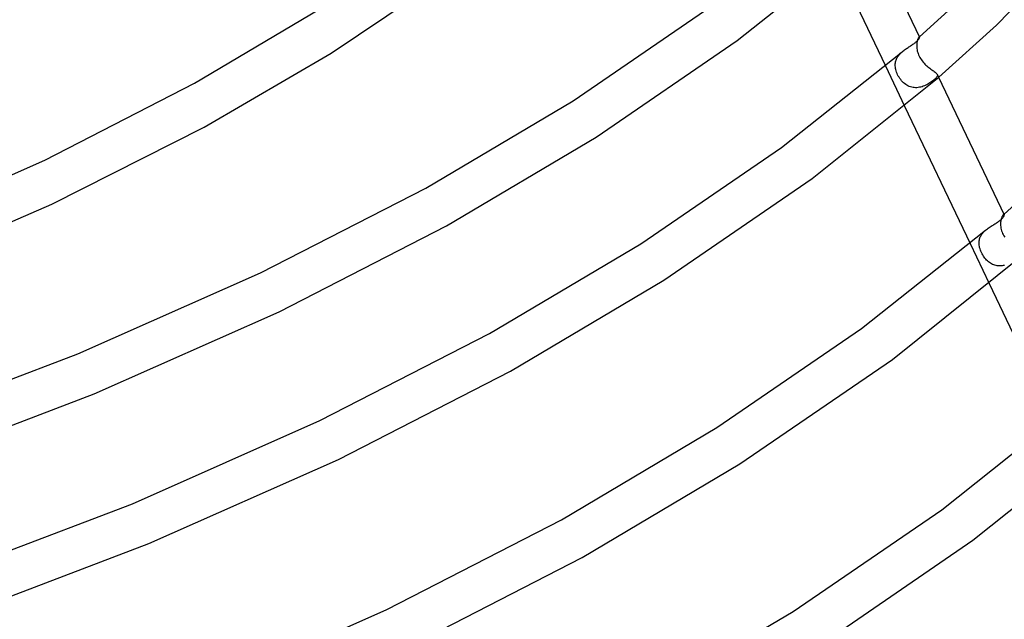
# Model space of a CAD drawing. Header units: millimetres. Extents: x -519 to 519, y -260 to 440.
# Tile 80 of 107: x 190 to 281, y 142 to 198. Entities that reach past the tile are written whole.
import ezdxf

# ---------------------------------------------------------------- set-up
doc = ezdxf.new("R2010")
doc.units = ezdxf.units.MM
doc.layers.add('HIDDEN', color=7, linetype='Continuous')
doc.layers.add('THICK', color=7, linetype='Continuous')

msp = doc.modelspace()

# ---------------------------------------------------------------- linework, layer by layer
at = {"layer": 'HIDDEN'}
for p, q in [((272.934, 195.859), (272.926, 195.775)), ((272.945, 195.939), (272.934, 195.859)), ((272.959, 196.015), (272.945, 195.939)), ((272.975, 196.086), (272.959, 196.015)), ((272.993, 196.151), (272.975, 196.086)), ((273.013, 196.21), (272.993, 196.151)), ((273.034, 196.262), (273.013, 196.21)), ((273.056, 196.308), (273.034, 196.262)), ((273.077, 196.348), (273.056, 196.308)), ((273.098, 196.38), (273.077, 196.348)), ((273.118, 196.406), (273.098, 196.38)), ((273.137, 196.424), (273.118, 196.406)), ((273.148, 196.433), (273.137, 196.424)), ((273.137, 196.424), (273.143, 196.429)), ((273.143, 196.429), (273.149, 196.435)), ((273.159, 196.439), (273.148, 196.433)), ((273.149, 196.435), (273.155, 196.44)), ((273.155, 196.44), (273.162, 196.446)), ((273.168, 196.441), (273.159, 196.439)), ((273.162, 196.446), (273.168, 196.452)), ((273.168, 196.452), (273.174, 196.457)), ((273.176, 196.441), (273.168, 196.441)), ((273.182, 196.438), (273.176, 196.441)), ((273.186, 196.432), (273.182, 196.438)), ((271.355, 194.861), (271.424, 194.933)), ((271.424, 194.933), (271.496, 195.002)), ((271.496, 195.002), (271.572, 195.069)), ((272.926, 195.775), (272.923, 195.687)), ((272.923, 195.687), (272.923, 195.595)), ((272.923, 195.595), (272.928, 195.488)), ((272.928, 195.488), (272.94, 195.376)), ((272.94, 195.376), (272.958, 195.261)), ((272.958, 195.261), (272.983, 195.143)), ((272.983, 195.143), (273.016, 195.024)), ((273.016, 195.024), (273.055, 194.904)), ((270.935, 193.959), (270.945, 194.047)), ((270.945, 194.047), (270.961, 194.134)), ((270.961, 194.134), (270.982, 194.221)), ((270.982, 194.221), (271.009, 194.306)), ((271.009, 194.306), (271.042, 194.391)), ((271.042, 194.391), (271.081, 194.473)), ((271.081, 194.473), (271.125, 194.554)), ((271.125, 194.554), (271.175, 194.634)), ((271.175, 194.634), (271.23, 194.712)), ((271.23, 194.712), (271.29, 194.788)), ((271.29, 194.788), (271.355, 194.861)), ((273.055, 194.904), (273.103, 194.785)), ((273.103, 194.785), (273.157, 194.668)), ((273.157, 194.668), (273.217, 194.552)), ((273.217, 194.552), (273.285, 194.439)), ((273.285, 194.439), (273.359, 194.329)), ((273.359, 194.329), (273.438, 194.223)), ((273.438, 194.223), (273.52, 194.121)), ((273.52, 194.121), (273.606, 194.025)), ((273.606, 194.025), (273.695, 193.933)), ((270.027, 193.761), (271.802, 190.034)), ((270.93, 193.87), (270.935, 193.959)), ((270.932, 193.759), (270.93, 193.87)), ((270.941, 193.646), (270.932, 193.759)), ((270.957, 193.532), (270.941, 193.646)), ((270.982, 193.416), (270.957, 193.532)), ((271.014, 193.298), (270.982, 193.416)), ((271.054, 193.179), (271.014, 193.298)), ((271.102, 193.059), (271.054, 193.179)), ((273.695, 193.933), (273.785, 193.846)), ((273.785, 193.846), (273.876, 193.763)), ((273.876, 193.763), (273.969, 193.685)), ((273.969, 193.685), (274.061, 193.61)), ((274.061, 193.61), (274.153, 193.539)), ((274.153, 193.539), (274.243, 193.472)), ((274.243, 193.472), (274.33, 193.409)), ((274.33, 193.409), (274.413, 193.35)), ((274.413, 193.35), (274.491, 193.294)), ((274.491, 193.294), (274.563, 193.242)), ((274.563, 193.242), (274.629, 193.192)), ((274.629, 193.192), (274.687, 193.146)), ((274.687, 193.146), (274.736, 193.102)), ((274.736, 193.102), (274.777, 193.059)), ((271.156, 192.94), (271.102, 193.059)), ((271.217, 192.824), (271.156, 192.94)), ((271.284, 192.71), (271.217, 192.824)), ((271.357, 192.599), (271.284, 192.71)), ((271.436, 192.492), (271.357, 192.599)), ((271.521, 192.389), (271.436, 192.492)), ((271.61, 192.292), (271.521, 192.389)), ((271.704, 192.202), (271.61, 192.292)), ((271.801, 192.119), (271.704, 192.202)), ((274.158, 192.191), (274.063, 192.131)), ((274.248, 192.252), (274.158, 192.191)), ((274.333, 192.313), (274.248, 192.252)), ((274.413, 192.373), (274.333, 192.313)), ((274.487, 192.431), (274.413, 192.373)), ((274.555, 192.489), (274.487, 192.431)), ((274.621, 192.547), (274.555, 192.489)), ((274.679, 192.603), (274.621, 192.547)), ((274.729, 192.657), (274.679, 192.603)), ((274.771, 192.708), (274.729, 192.657)), ((274.804, 192.757), (274.771, 192.708)), ((274.777, 193.059), (274.809, 193.018)), ((274.828, 192.804), (274.804, 192.757)), ((274.809, 193.018), (274.831, 192.977)), ((274.844, 192.848), (274.828, 192.804)), ((274.829, 192.982), (274.96, 192.707)), ((274.831, 192.977), (274.845, 192.935)), ((274.849, 192.892), (274.844, 192.848)), ((274.845, 192.935), (274.849, 192.892)), ((271.902, 192.043), (271.801, 192.119)), ((272.007, 191.975), (271.902, 192.043)), ((272.116, 191.914), (272.007, 191.975)), ((272.228, 191.862), (272.116, 191.914)), ((272.343, 191.819), (272.228, 191.862)), ((272.462, 191.785), (272.343, 191.819)), ((272.582, 191.76), (272.462, 191.785)), ((272.704, 191.745), (272.582, 191.76)), ((272.825, 191.739), (272.704, 191.745)), ((272.948, 191.741), (272.825, 191.739)), ((273.07, 191.753), (272.948, 191.741)), ((273.192, 191.773), (273.07, 191.753)), ((273.311, 191.8), (273.192, 191.773)), ((273.427, 191.833), (273.311, 191.8)), ((273.541, 191.873), (273.427, 191.833)), ((273.652, 191.917), (273.541, 191.873)), ((273.76, 191.966), (273.652, 191.917)), ((273.864, 192.018), (273.76, 191.966)), ((273.966, 192.074), (273.864, 192.018)), ((274.063, 192.131), (273.966, 192.074)), ((280.748, 179.405), (280.735, 179.324)), ((280.763, 179.481), (280.748, 179.405)), ((280.781, 179.553), (280.763, 179.481)), ((280.801, 179.62), (280.781, 179.553)), ((280.823, 179.682), (280.801, 179.62)), ((280.847, 179.737), (280.823, 179.682)), ((280.871, 179.786), (280.847, 179.737)), ((280.895, 179.828), (280.871, 179.786)), ((280.92, 179.864), (280.895, 179.828)), ((280.944, 179.893), (280.92, 179.864)), ((280.966, 179.915), (280.944, 179.893)), ((280.985, 179.93), (280.966, 179.915)), ((280.966, 179.915), (280.976, 179.924)), ((280.976, 179.924), (280.986, 179.933)), ((281.002, 179.939), (280.985, 179.93)), ((280.986, 179.933), (280.996, 179.942)), ((280.996, 179.942), (281.007, 179.951)), ((281.017, 179.943), (281.002, 179.939)), ((281.007, 179.951), (281.017, 179.96)), ((281.017, 179.96), (281.027, 179.969)), ((281.029, 179.942), (281.017, 179.943)), ((281.039, 179.936), (281.029, 179.942)), ((281.047, 179.926), (281.039, 179.936)), ((279.251, 178.428), (279.331, 178.499)), ((280.721, 179.151), (280.72, 179.059)), ((280.72, 179.059), (280.725, 178.944)), ((280.727, 179.239), (280.721, 179.151)), ((280.725, 178.944), (280.736, 178.825)), ((280.735, 179.324), (280.727, 179.239)), ((280.736, 178.825), (280.755, 178.703)), ((280.755, 178.703), (280.782, 178.579)), ((280.782, 178.579), (280.816, 178.454)), ((280.816, 178.454), (280.859, 178.331)), ((278.736, 177.516), (278.752, 177.607)), ((278.752, 177.607), (278.774, 177.697)), ((278.774, 177.697), (278.803, 177.786)), ((278.803, 177.786), (278.838, 177.873)), ((278.838, 177.873), (278.879, 177.958)), ((278.879, 177.958), (278.927, 178.042)), ((278.927, 178.042), (278.981, 178.124)), ((278.981, 178.124), (279.041, 178.203)), ((279.041, 178.203), (279.106, 178.28)), ((279.106, 178.28), (279.176, 178.355)), ((279.176, 178.355), (279.251, 178.428)), ((280.859, 178.331), (280.909, 178.208)), ((280.909, 178.208), (280.967, 178.087)), ((280.967, 178.087), (281.033, 177.969)), ((281.033, 177.969), (281.106, 177.853)), ((277.881, 177.271), (279.656, 173.542)), ((278.722, 177.328), (278.726, 177.422)), ((278.724, 177.218), (278.722, 177.328)), ((278.735, 177.107), (278.724, 177.218)), ((278.726, 177.422), (278.736, 177.516)), ((278.752, 176.994), (278.735, 177.107)), ((278.777, 176.88), (278.752, 176.994)), ((278.809, 176.766), (278.777, 176.88)), ((278.847, 176.652), (278.809, 176.766)), ((278.892, 176.539), (278.847, 176.652)), ((278.942, 176.427), (278.892, 176.539)), ((278.999, 176.315), (278.942, 176.427)), ((279.061, 176.207), (278.999, 176.315)), ((279.126, 176.102), (279.061, 176.207)), ((279.196, 176.001), (279.126, 176.102)), ((279.27, 175.905), (279.196, 176.001)), ((279.347, 175.814), (279.27, 175.905)), ((279.427, 175.728), (279.347, 175.814)), ((279.51, 175.647), (279.427, 175.728)), ((279.597, 175.571), (279.51, 175.647)), ((279.688, 175.501), (279.597, 175.571)), ((279.782, 175.436), (279.688, 175.501)), ((279.88, 175.378), (279.782, 175.436)), ((279.981, 175.326), (279.88, 175.378)), ((280.085, 175.282), (279.981, 175.326)), ((280.192, 175.245), (280.085, 175.282)), ((280.3, 175.216), (280.192, 175.245)), ((280.411, 175.194), (280.3, 175.216)), ((280.524, 175.181), (280.411, 175.194)), ((280.637, 175.176), (280.524, 175.181)), ((280.749, 175.178), (280.637, 175.176)), ((280.862, 175.188), (280.749, 175.178)), ((280.973, 175.205), (280.862, 175.188)), ((281.084, 175.229), (280.973, 175.205))]:
    msp.add_line(p, q, dxfattribs=at)
at = {"layer": 'THICK'}
for p, q in [((280.337, 197.556), (289.804, 207.222)), ((268.61, 206.041), (273.186, 196.432)), ((256.247, 196.121), (267.474, 205.052)), ((218.505, 194.955), (231.08, 203.407)), ((265.461, 203.349), (270.027, 193.761)), ((273.174, 196.457), (278.183, 201.03)), ((205.807, 192.152), (218.203, 199.49)), ((240.995, 190.525), (253.778, 199.271)), ((274.973, 192.719), (280.337, 197.556)), ((243.141, 187.149), (256.247, 196.121)), ((272.648, 195.82), (272.712, 195.867)), ((272.712, 195.867), (272.772, 195.913)), ((272.772, 195.913), (272.829, 195.958)), ((272.829, 195.958), (272.882, 196.002)), ((272.882, 196.002), (272.936, 196.05)), ((272.936, 196.05), (272.984, 196.097)), ((272.984, 196.097), (273.026, 196.141)), ((273.026, 196.141), (273.063, 196.183)), ((273.063, 196.183), (273.095, 196.223)), ((273.095, 196.223), (273.122, 196.261)), ((273.122, 196.261), (273.144, 196.295)), ((273.144, 196.295), (273.162, 196.327)), ((273.162, 196.327), (273.175, 196.356)), ((273.175, 196.356), (273.183, 196.381)), ((273.183, 196.381), (273.188, 196.402)), ((273.189, 196.419), (273.186, 196.432)), ((273.188, 196.402), (273.189, 196.419)), ((206.689, 188.073), (218.505, 194.955)), ((260.361, 186.172), (271.573, 195.069)), ((271.572, 195.069), (271.648, 195.132)), ((271.648, 195.132), (271.726, 195.194)), ((271.726, 195.194), (271.806, 195.253)), ((271.806, 195.253), (271.886, 195.311)), ((271.886, 195.311), (271.967, 195.367)), ((271.967, 195.367), (272.048, 195.421)), ((272.048, 195.421), (272.129, 195.475)), ((272.129, 195.475), (272.209, 195.527)), ((272.209, 195.527), (272.287, 195.578)), ((272.287, 195.578), (272.364, 195.628)), ((272.364, 195.628), (272.439, 195.677)), ((272.439, 195.677), (272.511, 195.725)), ((272.511, 195.725), (272.581, 195.773)), ((272.581, 195.773), (272.648, 195.82)), ((263.211, 183.304), (274.973, 192.719)), ((274.96, 192.707), (281.047, 179.926)), ((191.9, 185.01), (205.807, 192.152)), ((227.3, 182.417), (240.995, 190.525)), ((271.802, 190.034), (277.881, 177.271)), ((192.544, 180.907), (206.689, 188.073)), ((229.233, 178.915), (243.141, 187.149)), ((247.283, 177.226), (260.361, 186.172)), ((176.538, 178.196), (191.9, 185.01)), ((281.027, 179.969), (286.173, 184.67)), ((249.429, 173.851), (263.211, 183.304)), ((211.936, 174.527), (227.3, 182.417)), ((171.98, 172.067), (192.544, 180.907)), ((280.569, 179.333), (280.634, 179.382)), ((280.634, 179.382), (280.695, 179.43)), ((280.695, 179.43), (280.752, 179.477)), ((280.752, 179.477), (280.806, 179.525)), ((280.806, 179.525), (280.854, 179.572)), ((280.854, 179.572), (280.896, 179.617)), ((280.896, 179.617), (280.933, 179.661)), ((280.933, 179.661), (280.964, 179.702)), ((280.964, 179.702), (280.99, 179.74)), ((280.99, 179.74), (281.012, 179.776)), ((281.012, 179.776), (281.028, 179.81)), ((281.028, 179.81), (281.04, 179.84)), ((281.04, 179.84), (281.048, 179.868)), ((281.051, 179.911), (281.047, 179.926)), ((281.048, 179.868), (281.051, 179.891)), ((281.051, 179.891), (281.051, 179.911)), ((213.661, 170.918), (229.233, 178.915)), ((267.804, 169.352), (279.331, 178.499)), ((279.331, 178.499), (279.412, 178.566)), ((279.412, 178.566), (279.495, 178.63)), ((279.495, 178.63), (279.581, 178.693)), ((279.581, 178.693), (279.668, 178.753)), ((279.668, 178.753), (279.756, 178.812)), ((279.756, 178.812), (279.844, 178.869)), ((279.844, 178.869), (279.932, 178.924)), ((279.932, 178.924), (280.019, 178.978)), ((280.019, 178.978), (280.105, 179.031)), ((280.105, 179.031), (280.189, 179.083)), ((280.189, 179.083), (280.271, 179.134)), ((280.271, 179.134), (280.35, 179.185)), ((280.35, 179.185), (280.426, 179.235)), ((280.426, 179.235), (280.499, 179.284)), ((280.499, 179.284), (280.569, 179.333)), ((233.229, 168.906), (247.283, 177.226)), ((270.674, 166.5), (282.768, 176.18)), ((194.967, 167), (211.936, 174.527)), ((235.162, 165.404), (249.429, 173.851)), ((279.656, 173.542), (285.734, 160.78)), ((196.489, 163.301), (213.661, 170.918)), ((254.356, 160.154), (267.804, 169.352)), ((217.464, 160.81), (233.229, 168.906)), ((176.479, 159.962), (194.967, 167)), ((256.502, 156.779), (270.674, 166.5)), ((219.188, 157.201), (235.162, 165.404)), ((177.806, 156.189), (196.489, 163.301)), ((275.247, 152.533), (287.093, 161.932)), ((200.051, 153.086), (217.464, 160.81)), ((239.899, 151.595), (254.356, 160.154)), ((278.131, 149.691), (290.562, 159.64)), ((201.573, 149.387), (219.188, 157.201)), ((241.832, 148.093), (256.502, 156.779)), ((181.08, 145.865), (200.051, 153.086)), ((261.43, 143.083), (275.247, 152.533)), ((223.682, 143.267), (239.899, 151.595)), ((182.407, 142.091), (201.573, 149.387)), ((263.576, 139.707), (278.131, 149.691)), ((225.406, 139.658), (241.832, 148.093)), ((205.77, 135.322), (223.682, 143.267)), ((246.569, 134.285), (261.43, 143.083))]:
    msp.add_line(p, q, dxfattribs=at)

doc.saveas('drawing.dxf')
